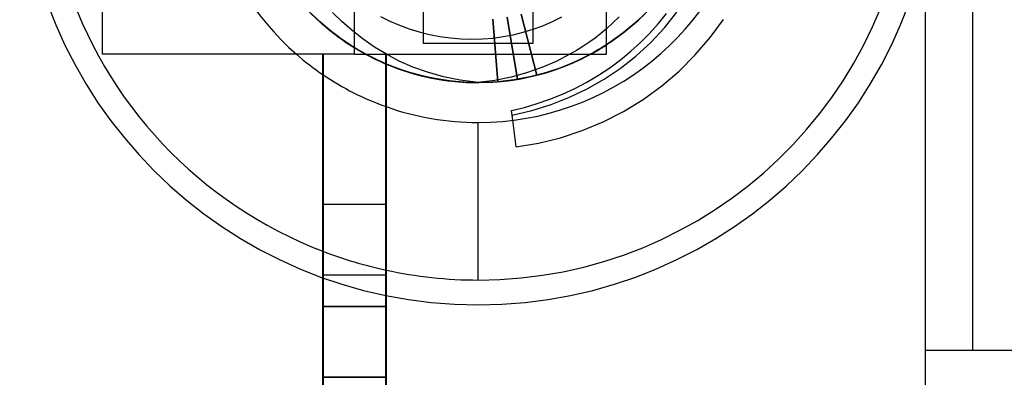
# Model space of a CAD drawing. Header units: millimetres. Extents: x 0 to 93, y -1.2 to 50.
# Tile 30 of 140: x 4.7 to 10.9, y 11.6 to 13.9. Entities that reach past the tile are written whole.
import ezdxf

# ---------------------------------------------------------------- set-up
doc = ezdxf.new("R2010")
doc.units = ezdxf.units.MM
doc.layers.add('MAIN-1', color=7, linetype='Continuous')
doc.layers.add('MAIN-2', color=7, linetype='Continuous')

msp = doc.modelspace()

# ---------------------------------------------------------------- linework, layer by layer
at = {"layer": 'MAIN-1'}
for p, q in [((5.2153, 13.68), (5.2153, 14.68)), ((6.8158, 13.68), (6.8158, 14.68)), ((8.4153, 13.68), (8.4153, 14.68)), ((10.4392, 11.8), (10.4392, 14.3)), ((10.7392, 11.8), (10.7392, 14.3)), ((8.6171, 13.8975), (8.6975, 13.9776)), ((8.7109, 13.9922), (8.6195, 13.8997)), ((8.7826, 13.8489), (8.8613, 13.9472)), ((8.4953, 13.9177), (8.4153, 13.8427)), ((8.6195, 13.8997), (8.5209, 13.816)), ((8.5311, 13.8239), (8.6171, 13.8975)), ((8.5952, 13.878), (8.5376, 13.8293)), ((8.6284, 13.9085), (8.5885, 13.8722)), ((8.6503, 13.9295), (8.5952, 13.878)), ((8.5209, 13.816), (8.4153, 13.7412)), ((8.4399, 13.7572), (8.5311, 13.8239)), ((8.5376, 13.8293), (8.4775, 13.7835)), ((8.5473, 13.8374), (8.5049, 13.804)), ((8.5277, 13.8214), (8.5113, 13.8087)), ((8.5885, 13.8722), (8.5473, 13.8374)), ((8.6951, 13.7554), (8.7826, 13.8489)), ((8.4775, 13.7835), (8.4152, 13.7409)), ((8.4612, 13.7722), (8.4162, 13.7419)), ((8.444, 13.7602), (8.4268, 13.7487)), ((8.461, 13.772), (8.444, 13.7602)), ((8.4779, 13.784), (8.461, 13.772)), ((8.5049, 13.804), (8.4612, 13.7722)), ((8.4947, 13.7962), (8.4779, 13.784)), ((8.5113, 13.8087), (8.4947, 13.7962)), ((8.6002, 13.6685), (8.6951, 13.7554)), ((8.4152, 13.7409), (8.4165, 13.7417)), ((8.4165, 13.7417), (8.4177, 13.7425)), ((8.4177, 13.7425), (8.4189, 13.7433)), ((8.4189, 13.7433), (8.4202, 13.7441)), ((8.4202, 13.7441), (8.4214, 13.7449)), ((8.4214, 13.7449), (8.4227, 13.7457)), ((6.8158, 13.68), (5.2153, 13.68)), ((6.6149, 12.73), (6.6149, 13.68)), ((6.6151, 13.68), (6.6151, 12.28)), ((6.6154, 13.68), (6.6154, 12.28)), ((6.6156, 12.73), (6.6156, 13.68)), ((6.8158, 13.68), (8.4153, 13.68)), ((7.0156, 12.73), (7.0156, 13.68)), ((7.0991, 13.6376), (7.0176, 13.68)), ((7.1861, 13.5995), (7.0991, 13.6376)), ((8.0951, 13.6351), (8.0035, 13.5954)), ((8.1821, 13.68), (8.0951, 13.6351)), ((8.219, 13.634), (8.1238, 13.5945)), ((8.1465, 13.6031), (8.2028, 13.6265)), ((8.2414, 13.6442), (8.1687, 13.6122)), ((8.18, 13.6168), (8.2024, 13.6264)), ((8.2024, 13.6264), (8.2247, 13.6364)), ((8.2028, 13.6265), (8.2581, 13.6521)), ((8.3118, 13.68), (8.219, 13.634)), ((8.2247, 13.6364), (8.2468, 13.6468)), ((8.3124, 13.68), (8.2414, 13.6442)), ((8.2468, 13.6468), (8.2688, 13.6575)), ((8.2581, 13.6521), (8.3125, 13.68)), ((8.2705, 13.6586), (8.2622, 13.6545)), ((8.2688, 13.6575), (8.2905, 13.6686)), ((8.2788, 13.6628), (8.2705, 13.6586)), ((8.2871, 13.667), (8.2788, 13.6628)), ((8.2953, 13.6713), (8.2871, 13.667)), ((8.2905, 13.6686), (8.3121, 13.68)), ((8.3035, 13.6756), (8.2953, 13.6713)), ((8.3117, 13.68), (8.3035, 13.6756)), ((8.5013, 13.5904), (8.6002, 13.6685)), ((7.0628, 13.6), (7.0149, 13.6193)), ((7.0162, 13.6184), (7.0151, 13.6188)), ((7.0175, 13.6179), (7.0152, 13.6189)), ((7.0156, 13.6188), (7.0862, 13.5909)), ((7.0156, 13.6185), (7.0604, 13.6004)), ((7.0156, 13.6182), (7.0721, 13.5955)), ((7.0174, 13.6179), (7.0162, 13.6184)), ((7.0185, 13.6174), (7.0174, 13.6179)), ((7.0199, 13.6169), (7.0175, 13.6179)), ((7.0196, 13.6169), (7.0185, 13.6174)), ((7.0207, 13.6165), (7.0196, 13.6169)), ((7.0222, 13.616), (7.0199, 13.6169)), ((7.0218, 13.616), (7.0207, 13.6165)), ((7.0245, 13.615), (7.0222, 13.616)), ((7.0268, 13.614), (7.0245, 13.615)), ((7.0292, 13.6131), (7.0268, 13.614)), ((7.043, 13.6075), (7.0291, 13.6132)), ((7.043, 13.6073), (7.0291, 13.613)), ((7.057, 13.602), (7.043, 13.6075)), ((7.057, 13.6018), (7.043, 13.6073)), ((7.071, 13.5967), (7.057, 13.602)), ((7.0709, 13.5965), (7.057, 13.6018)), ((7.0604, 13.6004), (7.1057, 13.5838)), ((7.1113, 13.5823), (7.0628, 13.6)), ((7.085, 13.5913), (7.0709, 13.5965)), ((7.0851, 13.5914), (7.071, 13.5967)), ((7.0721, 13.5955), (7.1295, 13.5753)), ((7.0991, 13.5862), (7.085, 13.5913)), ((7.0993, 13.5864), (7.0851, 13.5914)), ((7.0862, 13.5909), (7.1577, 13.5668)), ((7.1132, 13.5813), (7.0991, 13.5862)), ((7.1134, 13.5814), (7.0993, 13.5864)), ((7.1057, 13.5838), (7.1515, 13.5686)), ((7.1604, 13.5663), (7.1113, 13.5823)), ((7.1295, 13.5753), (7.1876, 13.5574)), ((7.1515, 13.5686), (7.1978, 13.5549)), ((7.1577, 13.5668), (7.2302, 13.5464)), ((7.2099, 13.552), (7.1604, 13.5663)), ((7.1983, 13.555), (7.1776, 13.5609)), ((7.2793, 13.5658), (7.1861, 13.5995)), ((7.3792, 13.5373), (7.2793, 13.5658)), ((7.9076, 13.5616), (7.8084, 13.5342)), ((8.0035, 13.5954), (7.9076, 13.5616)), ((8.0264, 13.5619), (7.9273, 13.5362)), ((7.973, 13.5472), (8.0315, 13.5634)), ((8.0945, 13.5841), (8.0191, 13.56)), ((8.1238, 13.5945), (8.0264, 13.5619)), ((8.0315, 13.5634), (8.0894, 13.5821)), ((8.0894, 13.5821), (8.1465, 13.6031)), ((8.1052, 13.5879), (8.0925, 13.5834)), ((8.1687, 13.6122), (8.0945, 13.5841)), ((8.1178, 13.5925), (8.1052, 13.5879)), ((8.1303, 13.5971), (8.1178, 13.5925)), ((8.1428, 13.602), (8.1303, 13.5971)), ((8.1553, 13.6069), (8.1428, 13.602)), ((8.1677, 13.6119), (8.1553, 13.6069)), ((8.3994, 13.5218), (8.5013, 13.5904)), ((7.1876, 13.5574), (7.2464, 13.542)), ((7.1978, 13.5549), (7.2447, 13.5427)), ((7.2191, 13.5494), (7.1983, 13.555)), ((7.2597, 13.5394), (7.2099, 13.552)), ((7.24, 13.5441), (7.2191, 13.5494)), ((7.2302, 13.5464), (7.3034, 13.5297)), ((7.2611, 13.5391), (7.24, 13.5441)), ((7.2447, 13.5427), (7.292, 13.532)), ((7.2464, 13.542), (7.3056, 13.529)), ((7.3098, 13.5286), (7.2597, 13.5394)), ((7.2823, 13.5344), (7.2611, 13.5391)), ((7.3035, 13.5299), (7.2823, 13.5344)), ((7.3034, 13.5297), (7.3771, 13.5168)), ((7.3056, 13.529), (7.3653, 13.5185)), ((7.3277, 13.5251), (7.3098, 13.5286)), ((7.3893, 13.515), (7.311, 13.5283)), ((7.311, 13.5281), (7.3592, 13.5195)), ((7.3457, 13.5219), (7.3277, 13.5251)), ((7.3638, 13.5189), (7.3457, 13.5219)), ((7.3592, 13.5195), (7.4078, 13.5124)), ((7.3819, 13.5162), (7.3638, 13.5189)), ((7.3653, 13.5185), (7.3741, 13.5171)), ((7.3741, 13.5171), (7.3829, 13.5158)), ((7.3771, 13.5168), (7.4513, 13.5076)), ((7.4861, 13.515), (7.3792, 13.5373)), ((7.4, 13.5136), (7.3819, 13.5162)), ((7.3829, 13.5158), (7.3917, 13.5146)), ((7.4685, 13.5058), (7.3893, 13.515)), ((7.3917, 13.5146), (7.4006, 13.5134)), ((7.4182, 13.5113), (7.4, 13.5136)), ((7.4006, 13.5134), (7.4094, 13.5122)), ((7.4078, 13.5124), (7.4567, 13.5069)), ((7.4094, 13.5122), (7.4182, 13.5111)), ((7.4513, 13.5076), (7.5256, 13.502)), ((7.4567, 13.5069), (7.5059, 13.503)), ((7.5482, 13.501), (7.4685, 13.5058)), ((7.6, 13.5002), (7.4861, 13.515)), ((7.5059, 13.503), (7.5552, 13.5007)), ((7.5256, 13.502), (7.6, 13.5002)), ((7.6281, 13.5004), (7.5482, 13.501)), ((7.5552, 13.5007), (7.6047, 13.5)), ((7.7059, 13.5137), (7.6, 13.5002)), ((7.7077, 13.504), (7.6281, 13.5004)), ((7.6335, 13.5004), (7.691, 13.5028)), ((7.691, 13.5028), (7.7482, 13.5073)), ((7.8084, 13.5342), (7.7059, 13.5137)), ((7.7868, 13.5118), (7.7077, 13.504)), ((7.8269, 13.5173), (7.7255, 13.5054)), ((7.7482, 13.5073), (7.8051, 13.5141)), ((7.8651, 13.5238), (7.7868, 13.5118)), ((7.8051, 13.5141), (7.8615, 13.523)), ((7.9273, 13.5362), (7.8269, 13.5173)), ((7.8615, 13.523), (7.9175, 13.534)), ((7.9425, 13.5399), (7.8651, 13.5238)), ((7.9175, 13.534), (7.973, 13.5472)), ((8.0191, 13.56), (7.9425, 13.5399)), ((8.2927, 13.461), (8.3994, 13.5218)), ((8.18, 13.4071), (8.2927, 13.461)), ((8.0623, 13.3609), (8.18, 13.4071)), ((7.8154, 13.2948), (7.9406, 13.3234)), ((7.9406, 13.3234), (8.0623, 13.3609)), ((7.8196, 13.2613), (7.8154, 13.2948)), ((7.6, 12.2475), (7.6, 13.2475)), ((6.6147, 12.08), (6.6147, 12.73)), ((6.6147, 12.73), (6.6149, 12.73)), ((6.6158, 12.73), (6.6156, 12.73)), ((6.6158, 12.08), (6.6158, 12.73)), ((6.6158, 12.73), (7.0158, 12.73)), ((7.0158, 12.08), (7.0158, 12.73)), ((6.6148, 12.28), (6.6148, 11.63)), ((6.6151, 12.28), (6.6148, 12.28)), ((6.6154, 12.28), (6.6157, 12.28)), ((6.6157, 12.28), (6.6157, 11.63)), ((6.6158, 12.08), (7.0158, 12.08)), ((10.4392, 9.6), (10.4392, 11.8)), ((11.2213, 11.8), (10.4392, 11.8)), ((6.6143, 11.63), (6.6145, 11.63)), ((6.616, 11.63), (7.0148, 11.63)), ((6.6162, 11.63), (6.616, 11.63)), ((6.6162, 11.63), (7.0162, 11.63))]:
    msp.add_line(p, q, dxfattribs=at)
for radius, start, end in [(2.7525, 270.00002, 85.41374), (1.7525, 270.00002, 65.91249), (2.7525, 146.10527, 249.02421), (1.7525, 228.86921, 235.81896), (1.7525, 250.52037, 270.00002), (2.7525, 257.73064, 270.00002)]:
    msp.add_arc((7.6, 15), radius, start, end, dxfattribs=at)
for centre, major_axis, start_param, end_param in [((6.6145, 12.08), (0, 0.45), 3.141593, 4.712389), ((6.616, 12.08), (0, 0.45), 1.570796, 3.141593), ((7.016, 12.08), (0, -0.45), -1.570796, 0), ((6.6143, 11.18), (0, -0.45), 3.141593, 4.712389), ((6.6147, 11.63), (0, -0.45), 0, 1.570796), ((6.6158, 11.63), (0, -0.45), -1.570796, 0), ((6.6162, 11.18), (0, -0.45), 1.570796, 3.141593), ((7.0162, 11.18), (0, 0.45), -1.570796, 0)]:
    msp.add_ellipse(centre, major_axis=major_axis, ratio=0.000357, start_param=start_param, end_param=end_param, dxfattribs=at)
at = {"layer": 'MAIN-2'}
for p, q in [((6.8147, 13.68), (6.8147, 14.68)), ((7.25, 14.45), (7.25, 13.75)), ((7.95, 13.75), (7.95, 14.45)), ((10.7392, 11.8), (10.7392, 14.3)), ((6.5832, 13.8974), (6.5304, 13.9485)), ((6.5372, 13.9414), (6.6091, 13.8739)), ((6.5905, 13.8909), (6.5377, 13.9414)), ((6.7351, 13.8877), (6.6762, 13.9462)), ((8.7426, 13.8741), (8.7945, 13.9387)), ((6.5496, 13.9293), (6.6009, 13.8814)), ((6.5835, 13.8972), (6.5756, 13.9046)), ((6.6387, 13.8487), (6.5832, 13.8974)), ((6.6121, 13.8717), (6.5836, 13.8973)), ((6.6459, 13.843), (6.5905, 13.8909)), ((6.6009, 13.8814), (6.6544, 13.8359)), ((6.6091, 13.8739), (6.6852, 13.8113)), ((6.7997, 13.831), (6.7351, 13.8877)), ((6.9805, 13.9203), (7.0397, 13.8909)), ((7.0397, 13.8909), (7.0998, 13.8649)), ((7.692, 13.9041), (7.7255, 13.5054)), ((7.7255, 13.5055), (7.692, 13.9041)), ((7.7834, 13.9158), (7.8501, 13.5212)), ((7.8501, 13.5212), (7.7834, 13.9157)), ((7.8735, 13.9348), (7.973, 13.5473)), ((7.973, 13.5472), (7.8735, 13.9347)), ((8.01, 13.8619), (8.0708, 13.8879)), ((8.0708, 13.8879), (8.1306, 13.9175)), ((8.5938, 13.8766), (8.5721, 13.8578)), ((8.6152, 13.8959), (8.5938, 13.8766)), ((8.6362, 13.9156), (8.6152, 13.8959)), ((8.6879, 13.813), (8.7426, 13.8741)), ((9.0713, 13.7858), (9.1562, 13.9021)), ((6.6414, 13.8467), (6.6121, 13.8717)), ((6.6967, 13.8026), (6.6387, 13.8487)), ((6.6713, 13.8225), (6.6414, 13.8467)), ((6.7034, 13.7978), (6.6459, 13.843)), ((6.6544, 13.8359), (6.71, 13.7929)), ((6.7018, 13.799), (6.6713, 13.8225)), ((6.6852, 13.8113), (6.7652, 13.7537)), ((6.8698, 13.7761), (6.7997, 13.831)), ((7.0998, 13.8649), (7.1613, 13.8422)), ((7.1613, 13.8422), (7.2247, 13.8227)), ((7.2247, 13.8227), (7.2902, 13.8063)), ((7.8223, 13.8047), (7.8858, 13.8203)), ((7.8858, 13.8203), (7.9484, 13.8394)), ((7.9484, 13.8394), (8.01, 13.8619)), ((8.3788, 13.8124), (8.3415, 13.7835)), ((8.4153, 13.8427), (8.3788, 13.8124)), ((8.5501, 13.8394), (8.5277, 13.8214)), ((8.5721, 13.8578), (8.5501, 13.8394)), ((8.6302, 13.7548), (8.6879, 13.813)), ((6.7569, 13.7594), (6.6967, 13.8026)), ((6.7329, 13.7763), (6.7018, 13.799)), ((6.763, 13.7556), (6.7034, 13.7978)), ((6.71, 13.7929), (6.7677, 13.7526)), ((6.7646, 13.7544), (6.7329, 13.7763)), ((6.8192, 13.7194), (6.7569, 13.7594)), ((6.8244, 13.7164), (6.763, 13.7556)), ((6.7652, 13.7537), (6.8486, 13.7016)), ((6.7781, 13.7455), (6.7671, 13.7527)), ((6.7677, 13.7526), (6.8272, 13.7149)), ((6.9428, 13.7254), (6.8698, 13.7761)), ((7.25, 13.75), (7.25, 13.75)), ((7.25, 13.75), (7.95, 13.75)), ((7.2902, 13.8063), (7.3571, 13.7932)), ((7.3571, 13.7932), (7.4247, 13.7837)), ((7.4247, 13.7837), (7.4924, 13.7781)), ((7.4924, 13.7781), (7.5598, 13.7763)), ((7.5598, 13.7763), (7.6267, 13.7781)), ((7.6267, 13.7781), (7.6928, 13.7835)), ((7.6928, 13.7835), (7.758, 13.7924)), ((7.758, 13.7924), (7.8223, 13.8047)), ((7.95, 13.75), (7.95, 13.75)), ((8.3032, 13.7559), (8.2639, 13.7295)), ((8.3415, 13.7835), (8.3032, 13.7559)), ((8.569, 13.6993), (8.6302, 13.7548)), ((8.9776, 13.6764), (9.0713, 13.7858)), ((6.7891, 13.7383), (6.7781, 13.7455)), ((6.8002, 13.7313), (6.7891, 13.7383)), ((6.8114, 13.7243), (6.8002, 13.7313)), ((6.8226, 13.7175), (6.8114, 13.7243)), ((6.8832, 13.6825), (6.8192, 13.7194)), ((6.8339, 13.7107), (6.8226, 13.7175)), ((6.8873, 13.6805), (6.8244, 13.7164)), ((6.8272, 13.7149), (6.8885, 13.6799)), ((6.8651, 13.6927), (6.8362, 13.7093)), ((6.8486, 13.7016), (6.9352, 13.6552)), ((6.8944, 13.6767), (6.8651, 13.6927)), ((7.0176, 13.68), (6.9428, 13.7254)), ((8.2236, 13.7042), (8.1821, 13.68)), ((8.2639, 13.7295), (8.2236, 13.7042)), ((8.3295, 13.6898), (8.3117, 13.68)), ((8.3294, 13.6896), (8.3118, 13.68)), ((8.3121, 13.68), (8.331, 13.6904)), ((8.3299, 13.6896), (8.3124, 13.68)), ((8.3125, 13.68), (8.3299, 13.6896)), ((8.3468, 13.6995), (8.3294, 13.6896)), ((8.3471, 13.6997), (8.3295, 13.6898)), ((8.3472, 13.6994), (8.3299, 13.6896)), ((8.3299, 13.6896), (8.3472, 13.6994)), ((8.331, 13.6904), (8.3499, 13.7011)), ((8.3642, 13.7096), (8.3468, 13.6995)), ((8.3646, 13.71), (8.3471, 13.6997)), ((8.3644, 13.7094), (8.3472, 13.6994)), ((8.3472, 13.6994), (8.3644, 13.7094)), ((8.3499, 13.7011), (8.3685, 13.7121)), ((8.3813, 13.7199), (8.3642, 13.7096)), ((8.3815, 13.7197), (8.3644, 13.7094)), ((8.3644, 13.7094), (8.3815, 13.7197)), ((8.382, 13.7204), (8.3646, 13.71)), ((8.3685, 13.7121), (8.387, 13.7234)), ((8.3984, 13.7304), (8.3813, 13.7199)), ((8.3984, 13.7302), (8.3815, 13.7197)), ((8.3815, 13.7197), (8.3984, 13.7301)), ((8.3992, 13.7311), (8.382, 13.7204)), ((8.387, 13.7234), (8.4054, 13.7349)), ((8.4153, 13.7412), (8.3984, 13.7304)), ((8.4152, 13.7409), (8.3984, 13.7302)), ((8.3984, 13.7301), (8.4152, 13.7409)), ((8.4162, 13.7419), (8.3992, 13.7311)), ((8.4054, 13.7349), (8.4236, 13.7467)), ((8.5042, 13.6459), (8.569, 13.6993)), ((6.9486, 13.649), (6.8832, 13.6825)), ((6.9516, 13.6477), (6.8873, 13.6805)), ((6.8885, 13.6799), (6.9514, 13.6479)), ((6.924, 13.6613), (6.8944, 13.6767)), ((6.9208, 13.6628), (6.9023, 13.6724)), ((6.9395, 13.6534), (6.9208, 13.6628)), ((6.954, 13.6467), (6.924, 13.6613)), ((6.9352, 13.6552), (6.9485, 13.6487)), ((6.9355, 13.6552), (6.9487, 13.6488)), ((6.9582, 13.6444), (6.9395, 13.6534)), ((6.9485, 13.6487), (6.9618, 13.6423)), ((7.0152, 13.6189), (6.9486, 13.649)), ((6.9487, 13.6488), (6.962, 13.6425)), ((6.9514, 13.6479), (7.0156, 13.6188)), ((7.0172, 13.6182), (6.9516, 13.6477)), ((6.9843, 13.6326), (6.954, 13.6467)), ((6.9771, 13.6356), (6.9582, 13.6444)), ((6.9618, 13.6423), (6.9752, 13.6361)), ((6.962, 13.6425), (6.9753, 13.6363)), ((6.9752, 13.6361), (6.9886, 13.63)), ((6.9753, 13.6363), (6.9887, 13.6302)), ((6.9961, 13.6271), (6.9771, 13.6356)), ((7.0149, 13.6193), (6.9843, 13.6326)), ((6.9886, 13.63), (7.0021, 13.6241)), ((6.9887, 13.6302), (7.0021, 13.6243)), ((7.0151, 13.6188), (6.9961, 13.6271)), ((7.0021, 13.6243), (7.0156, 13.6185)), ((7.0021, 13.6241), (7.0156, 13.6182)), ((7.0149, 12.73), (7.0149, 13.68)), ((7.0151, 13.68), (7.0151, 12.28)), ((7.0154, 13.68), (7.0154, 12.28)), ((8.436, 13.5951), (8.5042, 13.6459)), ((8.8752, 13.5741), (8.9776, 13.6764)), ((7.084, 13.5919), (7.0172, 13.6182)), ((7.1519, 13.5688), (7.084, 13.5919)), ((7.1238, 13.5777), (7.1132, 13.5813)), ((7.1345, 13.5742), (7.1238, 13.5777)), ((7.1452, 13.5707), (7.1345, 13.5742)), ((7.156, 13.5674), (7.1452, 13.5707)), ((7.221, 13.549), (7.1519, 13.5688)), ((7.1668, 13.5641), (7.156, 13.5674)), ((7.1776, 13.5609), (7.1668, 13.5641)), ((8.0288, 13.5628), (7.9966, 13.5535)), ((8.0608, 13.5727), (8.0288, 13.5628)), ((8.0925, 13.5834), (8.0608, 13.5727)), ((8.3645, 13.5475), (8.436, 13.5951)), ((8.7646, 13.4796), (8.8752, 13.5741)), ((7.2914, 13.5325), (7.221, 13.549)), ((7.3626, 13.5193), (7.2914, 13.5325)), ((7.4347, 13.5095), (7.3626, 13.5193)), ((7.5071, 13.5031), (7.4347, 13.5095)), ((7.5799, 13.5003), (7.5071, 13.5031)), ((7.6527, 13.5011), (7.5799, 13.5003)), ((7.7255, 13.5054), (7.6527, 13.5011)), ((7.9314, 13.5372), (7.8985, 13.5301)), ((7.9641, 13.545), (7.9314, 13.5372)), ((7.9966, 13.5535), (7.9641, 13.545)), ((8.2135, 13.463), (8.2902, 13.5033)), ((8.2902, 13.5033), (8.3645, 13.5475)), ((8.1351, 13.4268), (8.2135, 13.463)), ((8.6466, 13.3938), (8.7646, 13.4796)), ((7.9748, 13.367), (8.0553, 13.3947)), ((8.0553, 13.3947), (8.1351, 13.4268)), ((8.5221, 13.3174), (8.6466, 13.3938)), ((7.8117, 13.3239), (7.8935, 13.3434)), ((7.8154, 13.2948), (7.8117, 13.3239)), ((7.8117, 13.3239), (7.8117, 13.3239)), ((7.8935, 13.3434), (7.9748, 13.367)), ((8.3925, 13.2513), (8.5221, 13.3174)), ((7.8408, 13.0938), (7.8196, 13.2613)), ((8.2592, 13.1958), (8.3925, 13.2513)), ((7.6, 13.2475), (7.6, 13.2475)), ((8.1225, 13.151), (8.2592, 13.1958)), ((7.9828, 13.1169), (8.1225, 13.151)), ((7.8408, 13.0938), (7.9828, 13.1169)), ((7.0147, 12.08), (7.0147, 12.73)), ((6.6157, 12.28), (7.0157, 12.28)), ((7.0148, 12.28), (7.0148, 11.63)), ((7.0157, 12.28), (7.0157, 11.63)), ((7.6, 12.2475), (7.6, 12.2475)), ((7.0147, 12.08), (6.6147, 12.08)), ((10.4392, 11.8), (10.4392, 11.8)), ((10.4392, 11.8), (10.4392, 11.8)), ((6.6145, 11.63), (6.616, 11.63)), ((6.6148, 11.63), (6.616, 11.63)), ((7.0157, 11.63), (6.6157, 11.63))]:
    msp.add_line(p, q, dxfattribs=at)
for radius, start, end in [(1.7525, 89.99998, 228.86921), (2.91, 180.00002, 0), (1.7525, 235.81896, 250.52037), (2.7525, 249.02421, 257.73064)]:
    msp.add_arc((7.6, 15), radius, start, end, dxfattribs=at)
for centre, major_axis, start_param, end_param in [((7.0145, 12.08), (0, -0.45), 0, 1.570796), ((7.0143, 11.18), (0, 0.45), 0, 1.570796), ((7.0147, 11.63), (0, 0.45), 3.141593, 4.712389), ((7.0158, 11.63), (0, 0.45), 1.570796, 3.141593)]:
    msp.add_ellipse(centre, major_axis=major_axis, ratio=0.000357, start_param=start_param, end_param=end_param, dxfattribs=at)

doc.saveas('drawing.dxf')
